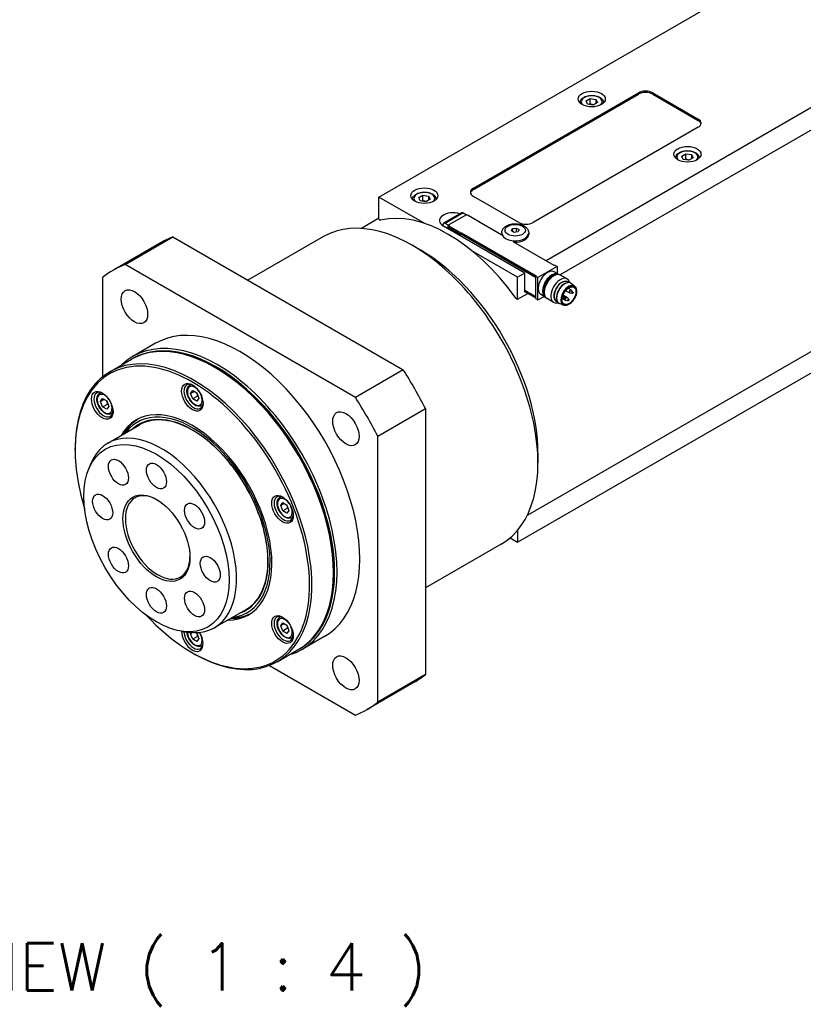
# Model space of a CAD drawing. Extents: x 47048 to 48733, y -1583 to -395.
# Tile 15 of 22: x 48386 to 48502, y -765 to -619. Entities that reach past the tile are written whole.
import ezdxf

# ---------------------------------------------------------------- set-up
doc = ezdxf.new("R2010")
doc.units = 0
doc.header["$LTSCALE"] = 25.4
doc.layers.get('0').update_dxf_attribs({"linetype": 'CONTINUOUS'})
doc.layers.add('ATA-TEXT', color=7, linetype='CONTINUOUS')
doc.styles.get("Standard").update_dxf_attribs({"font": 'simplex.shx'})

msp = doc.modelspace()

# ---------------------------------------------------------------- linework, layer by layer
for p, q in [((48583.670512, -585.8694126), (48463.7805573, -655.0879103)), ((48465.8260255, -657.1729449), (48584.0947761, -588.89045)), ((48439.0671753, -645.6777872), (48499.7015818, -610.6704963)), ((48453.0325342, -644.3509802), (48477.4277181, -630.2664142)), ((48453.0325342, -644.5551044), (48477.4277181, -630.4705384)), ((48469.6969107, -631.4638116), (48470.3092832, -631.1102582)), ((48469.9210546, -631.9467745), (48469.6969107, -631.4638116)), ((48470.3092832, -631.9267548), (48470.3092832, -631.1102582)), ((48470.3092832, -631.1102582), (48471.1457995, -631.2396678)), ((48471.1457995, -631.2396678), (48471.1457995, -631.8520402)), ((48471.1457995, -631.2396678), (48471.3699433, -631.7226307)), ((48477.4277181, -630.2664142), (48477.4277181, -630.4705384)), ((48479.5490385, -630.4705384), (48479.5490385, -630.2664142)), ((48479.5490385, -630.2664142), (48486.2665529, -634.144773)), ((48479.5490385, -630.4705384), (48486.2665529, -634.3488971)), ((48470.7575709, -632.0761841), (48469.9210546, -631.9467745)), ((48471.3699433, -631.7226307), (48470.7575709, -632.0761841)), ((48486.2665529, -634.144773), (48486.2665529, -634.3488971)), ((48486.2665529, -635.3695178), (48461.871369, -649.4540839)), ((48483.8390463, -639.6287774), (48484.4514188, -639.275224)), ((48484.0631902, -640.1117403), (48483.8390463, -639.6287774)), ((48484.8997065, -640.2411499), (48484.0631902, -640.1117403)), ((48484.4514188, -640.0917206), (48484.4514188, -639.275224)), ((48484.4514188, -639.275224), (48485.2879351, -639.4046336)), ((48485.512079, -639.8875965), (48484.8997065, -640.2411499)), ((48485.2879351, -639.4046336), (48485.2879351, -640.017006)), ((48485.2879351, -639.4046336), (48485.512079, -639.8875965)), ((48453.0325342, -644.5551044), (48453.0325342, -644.3509802)), ((48439.0671753, -648.9437735), (48439.0671753, -645.6777872)), ((48445.8381265, -649.5869977), (48439.0671753, -645.6777872)), ((48444.9481734, -645.7525018), (48445.5605458, -645.3989484)), ((48445.1723173, -646.2354647), (48444.9481734, -645.7525018)), ((48446.0088336, -646.3648742), (48445.1723173, -646.2354647)), ((48445.5605458, -646.215445), (48445.5605458, -645.3989484)), ((48445.5605458, -645.3989484), (48446.3970621, -645.5283579)), ((48446.621206, -646.0113208), (48446.0088336, -646.3648742)), ((48446.3970621, -645.5283579), (48446.3970621, -646.1407304)), ((48446.3970621, -645.5283579), (48446.621206, -646.0113208)), ((48459.7500486, -649.4540839), (48453.0325342, -645.5757251)), ((48439.0671753, -648.8227423), (48436.4789419, -650.3170596)), ((48439.0671753, -648.9437735), (48439.3139755, -649.0862637)), ((48451.2958422, -648.009636), (48448.619443, -649.5548558)), ((48451.5458422, -648.0344004), (48448.869443, -649.5796202)), ((48452.0072294, -648.2905762), (48449.3202236, -649.8419197)), ((48451.5458422, -648.0344004), (48451.9983905, -648.2956793)), ((48452.1840061, -648.3926383), (48452.0072294, -648.2905762)), ((48452.2547167, -648.3518135), (48452.1840061, -648.3926383)), ((48452.2547167, -648.3518135), (48454.0224837, -649.3724342)), ((48448.5158896, -649.7837444), (48448.5158896, -649.9041046)), ((48460.6339321, -656.9046152), (48448.6131168, -649.9643942)), ((48449.3219914, -649.8408991), (48448.869443, -649.5796202)), ((48449.3202236, -650.3726425), (48449.3202236, -649.8419197)), ((48449.3202236, -649.8419197), (48449.4970003, -649.9439818)), ((48449.4970003, -649.9439818), (48449.4262896, -649.9848066)), ((48449.4262896, -649.9848066), (48449.4262896, -650.1889308)), ((48451.1940566, -651.0054274), (48449.4262896, -649.9848066)), ((48449.4262896, -650.1889308), (48451.1940566, -651.2095515)), ((48449.4970003, -650.2297556), (48449.4970003, -650.4747046)), ((48449.514678, -650.2399618), (48449.514678, -650.4849108)), ((48453.951773, -649.413259), (48454.0224837, -649.3724342)), ((48457.2398195, -651.3116136), (48453.951773, -649.413259)), ((48454.0224837, -649.3724342), (48454.0224837, -649.4540839)), ((48458.662041, -650.6630397), (48458.8114702, -650.3410644)), ((48458.8114702, -650.3410644), (48459.3691478, -650.2547914)), ((48458.8114702, -650.3410644), (48458.8114702, -650.7493127)), ((48459.3691478, -650.2547914), (48459.3691478, -650.8525084)), ((48459.3691478, -650.2547914), (48459.7773961, -650.4904936)), ((48459.7773961, -650.4904936), (48459.6279668, -650.8124689)), ((48401.5362805, -655.6485575), (48408.6073483, -651.5660746)), ((48408.6073483, -651.5660746), (48442.6569445, -671.2246181)), ((48430.8919227, -651.5220007), (48419.7114664, -657.9770401)), ((48451.1940566, -651.0054274), (48451.2647672, -650.9646025)), ((48451.1940566, -651.2095515), (48451.1940566, -651.0054274)), ((48451.1940566, -651.2095515), (48451.2647672, -651.1687267)), ((48462.2249223, -657.5169876), (48451.2470896, -651.1789329)), ((48451.2647672, -650.9646025), (48451.2647672, -651.1687267)), ((48451.2647672, -650.9646025), (48462.295633, -657.3332759)), ((48451.2647672, -651.1687267), (48462.2249223, -657.4965752)), ((48457.2197185, -650.9850149), (48457.2197185, -651.1891391)), ((48459.0702893, -650.8987419), (48458.662041, -650.6630397)), ((48459.6279668, -650.8124689), (48459.0702893, -650.8987419)), ((48461.2197185, -650.9850149), (48461.2197185, -651.1891391)), ((48406.8821464, -652.3936704), (48399.8110786, -656.4761533)), ((48445.2543596, -653.5365668), (48444.0169227, -652.8221323)), ((48464.9826388, -655.7819324), (48458.9368758, -652.2914095)), ((48459.5732719, -657.5169876), (48452.8023207, -653.6077771)), ((48435.5858767, -675.307101), (48401.5362805, -655.6485575)), ((48465.4069029, -655.9452317), (48462.5784757, -657.5782248)), ((48465.0533495, -655.7411075), (48464.9826388, -655.7819324)), ((48465.0533495, -655.7411075), (48465.4069029, -655.9452317)), ((48465.4069029, -655.9452317), (48465.4069029, -656.9799644)), ((48398.2317587, -657.5564241), (48398.2317587, -672.225584)), ((48460.6339321, -656.9046152), (48459.5732719, -657.5169876)), ((48459.5732719, -660.7829739), (48459.5732719, -657.5169876)), ((48460.6339321, -659.7623532), (48460.6339321, -656.9046152)), ((48462.295633, -657.3332759), (48462.2249223, -657.3741007)), ((48462.2249223, -657.3741007), (48462.2249223, -660.6809118)), ((48462.5784757, -657.5782248), (48462.2249223, -657.3741007)), ((48462.5784757, -660.885036), (48462.5784757, -657.5782248)), ((48464.6997961, -657.4408493), (48464.9167011, -657.3156191)), ((48465.6040854, -657.0938078), (48464.9676893, -656.7263843)), ((48466.8971046, -657.7825977), (48465.9167011, -657.2165615)), ((48466.6779483, -658.4181593), (48466.7792834, -658.3814462)), ((48467.0790555, -658.3206598), (48466.9265096, -658.2325874)), ((48467.479982, -659.4254136), (48467.028549, -659.1647786)), ((48467.9929548, -658.842813), (48467.4853507, -658.4462831)), ((48459.3264716, -660.6404837), (48459.5732719, -660.7829739)), ((48459.5732719, -660.7829739), (48461.0581962, -659.9256525)), ((48460.6339321, -659.456167), (48462.2249223, -660.3747256)), ((48462.2249223, -660.395138), (48460.6339321, -659.4765794)), ((48462.2249223, -660.5992622), (48460.6339321, -659.6807035)), ((48460.7046428, -659.7215284), (48460.6339321, -659.7623532)), ((48518.6357178, -659.4641493), (48460.9789419, -692.7523043)), ((48462.2249223, -660.6809118), (48462.5784757, -660.885036)), ((48462.5784757, -660.885036), (48463.4745805, -660.3676696)), ((48463.6540854, -660.4713068), (48463.0176893, -660.1038834)), ((48463.5024875, -659.5146485), (48463.5024875, -659.7651089)), ((48464.8971046, -661.2466993), (48463.9167011, -660.6806631)), ((48465.337939, -660.7391236), (48465.356812, -660.845239)), ((48466.6112636, -660.9300781), (48466.1598306, -660.6694431)), ((48466.3726451, -660.6550571), (48466.1664965, -660.6188008)), ((48466.8612636, -660.4970654), (48466.2891425, -660.1667511)), ((48466.5037792, -660.4279261), (48466.3091268, -660.1957416)), ((48467.229982, -659.8584263), (48466.657861, -659.528112)), ((48467.1224977, -660.7851434), (48466.9278452, -660.5529588)), ((48467.610082, -659.9406226), (48467.311678, -659.8881409)), ((48467.7412161, -659.7134916), (48467.5465636, -659.4813071)), ((48459.5732719, -696.7088235), (48521.3593288, -661.0366269)), ((48465.4540555, -661.1352424), (48465.3015096, -661.04717)), ((48466.3632031, -661.6656258), (48465.765996, -661.4242927)), ((48466.9913635, -661.0122744), (48466.6929596, -660.9597927)), ((48406.0610786, -667.3014709), (48402.7023214, -669.2406502)), ((48399.2917875, -671.498398), (48402.473768, -669.6612807)), ((48415.0255447, -670.9891812), (48414.848768, -670.8871191)), ((48442.6569445, -671.2246181), (48435.5858767, -675.307101)), ((48411.1099855, -673.47447), (48411.2759104, -673.3786732)), ((48397.7908851, -674.664084), (48397.9568099, -674.5682873)), ((48411.2311918, -674.7181107), (48411.537378, -674.282515)), ((48411.2311918, -674.7181107), (48411.7615218, -674.4119245)), ((48411.537378, -675.5072598), (48411.2311918, -674.7181107)), ((48411.537378, -674.282515), (48412.1497504, -674.6360683)), ((48412.2444848, -675.0990115), (48411.537378, -675.5072598)), ((48412.1497504, -674.6360683), (48412.4559366, -675.4252175)), ((48397.9120913, -675.9077248), (48398.2182775, -675.472129)), ((48398.4424214, -675.6015385), (48397.9120913, -675.9077248)), ((48398.2182775, -676.6968739), (48397.9120913, -675.9077248)), ((48398.2182775, -675.472129), (48398.8306499, -675.8256824)), ((48398.2182775, -676.6968739), (48398.9253843, -676.2886256)), ((48398.8306499, -677.0504273), (48398.2182775, -676.6968739)), ((48398.8306499, -675.8256824), (48399.1368361, -676.6148315)), ((48399.1368361, -676.6148315), (48398.8306499, -677.0504273)), ((48412.1497504, -675.8608132), (48411.537378, -675.5072598)), ((48412.4559366, -675.4252175), (48412.1497504, -675.8608132)), ((48412.8599855, -676.5055589), (48413.0259104, -676.4097621)), ((48399.5408851, -677.695173), (48399.7068099, -677.5993762)), ((48438.8903986, -681.0307008), (48445.9614664, -676.9482179)), ((48445.9614664, -676.9482179), (48445.9614664, -716.2653049)), ((48399.0188167, -682.0483026), (48403.6857215, -679.3538639)), ((48401.5219182, -680.6031363), (48401.5299575, -680.5885576)), ((48438.8903986, -720.3477878), (48438.8903986, -681.0307008)), ((48394.1658947, -683.0325057), (48394.1658947, -682.8283816)), ((48462.5784757, -683.5428161), (48462.5784757, -684.9716851)), ((48396.1642704, -685.8895321), (48396.4900029, -685.0928898)), ((48424.429086, -690.0436565), (48424.5950109, -689.9478598)), ((48424.5502922, -691.2872973), (48424.8564784, -690.8517015)), ((48425.0806223, -690.981111), (48424.5502922, -691.2872973)), ((48424.8564784, -692.0764464), (48424.5502922, -691.2872973)), ((48424.8564784, -690.8517015), (48425.4688509, -691.2052549)), ((48425.4688509, -691.2052549), (48425.7750371, -691.994404)), ((48425.5635852, -691.6681981), (48424.8564784, -692.0764464)), ((48425.4688509, -692.4299998), (48424.8564784, -692.0764464)), ((48425.7750371, -691.994404), (48425.4688509, -692.4299998)), ((48426.179086, -693.0747454), (48426.3450109, -692.9789487)), ((48459.5732719, -694.9288638), (48459.5732719, -696.7088235)), ((48457.1419227, -696.9883344), (48445.9614664, -703.4433738)), ((48458.4532052, -696.0621526), (48459.5732719, -696.7088235)), ((48432.3496608, -700.9954305), (48432.3496608, -701.1995547)), ((48414.7688167, -709.3281029), (48419.4357215, -706.6336641)), ((48417.2719182, -707.8829365), (48417.2885634, -707.8832636)), ((48424.429086, -707.8024572), (48424.5950109, -707.7066604)), ((48424.5502922, -709.0460979), (48424.8564784, -708.6105022)), ((48425.0806223, -708.7399117), (48424.5502922, -709.0460979)), ((48424.8564784, -708.6105022), (48425.4688509, -708.9640555)), ((48410.0149412, -709.8795978), (48410.86772, -709.9958263)), ((48411.2311918, -710.235712), (48411.363511, -710.047468)), ((48411.5391553, -710.0579091), (48411.2311918, -710.235712)), ((48411.537378, -711.0248611), (48411.2311918, -710.235712)), ((48411.9958996, -710.0648438), (48412.1497504, -710.1536696)), ((48412.1497504, -710.1536696), (48412.4559366, -710.9428187)), ((48424.8564784, -709.835247), (48424.5502922, -709.0460979)), ((48425.5635852, -709.4269987), (48424.8564784, -709.835247)), ((48425.4688509, -710.1888004), (48424.8564784, -709.835247)), ((48425.4688509, -708.9640555), (48425.7750371, -709.7532047)), ((48425.7750371, -709.7532047), (48425.4688509, -710.1888004)), ((48412.2444848, -710.6166128), (48411.537378, -711.0248611)), ((48412.1497504, -711.3784145), (48411.537378, -711.0248611)), ((48412.4559366, -710.9428187), (48412.1497504, -711.3784145)), ((48426.179086, -710.8335461), (48426.3450109, -710.7377493)), ((48431.0610786, -710.6027411), (48427.7023214, -712.5419204)), ((48411.4900108, -713.0387551), (48411.6667875, -713.1408172)), ((48412.8599855, -712.0231602), (48413.0259104, -711.9273634)), ((48424.0417875, -714.3666555), (48427.223768, -712.5295382)), ((48422.8820115, -714.9210744), (48435.5858767, -722.2556544)), ((48444.3821464, -717.3455757), (48437.3110786, -721.4280586)), ((48445.9614664, -716.2653049), (48438.8903986, -720.3477878))]:
    msp.add_line(p, q)
for centre, start, end in [((48466.1175452, -660.3563545), 39.974862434, 47.353259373), ((48466.7362636, -660.7135717), 39.974862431, 60), ((48467.354982, -659.6419199), 240, 260.025137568), ((48467.354982, -659.6419199), 39.974862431, 60), ((48466.7362636, -660.7135717), 240, 260.025137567)]:
    msp.add_arc(centre, 0.25, start, end)
for centre, major_axis in [((48470.533427, -631.1849729), (-2, 0)), ((48484.6755627, -639.3499387), (-2, 0)), ((48445.7846897, -645.473663), (-2, 0)), ((48459.2197185, -650.5767667), (1.5, 0)), ((48402.9360786, -661.8888121), (-1.375, 2.3815699)), ((48467.1746698, -660.2522511), (-0.767875, -1.3299985)), ((48467.1746698, -660.2522511), (-0.725, -1.2557368)), ((48466.4498854, -660.5482312), (-0.043, -0.0744782)), ((48467.6873222, -659.8337966), (-0.043, -0.0744782)), ((48467.0686038, -660.9054484), (-0.043, -0.0744782)), ((48411.4900108, -675.2757882), (-1.125, 1.9485572)), ((48398.1709103, -676.4654023), (-1.125, 1.9485572)), ((48434.1860786, -679.931008), (-1.375, 2.3815699)), ((48406.1867099, -696.096451), (-7.5863249, 13.1399001)), ((48400.5617099, -686.3536652), (-1.047, 1.8134572)), ((48406.1867099, -686.9108645), (-1.047, 1.8134572)), ((48398.2317587, -691.5036578), (-1.047, 1.8134572)), ((48406.1867099, -696.096451), (-3.5, 6.0621778)), ((48424.8091113, -691.8449748), (-1.125, 1.9485572)), ((48411.8117099, -692.8488558), (-1.047, 1.8134572)), ((48400.5617099, -699.3440463), (-1.047, 1.8134572)), ((48414.1416612, -700.6892443), (-1.047, 1.8134572)), ((48406.1867099, -705.2820376), (-1.047, 1.8134572)), ((48411.8117099, -705.8392368), (-1.047, 1.8134572)), ((48424.8091113, -709.6037754), (-1.125, 1.9485572)), ((48434.1860786, -716.0153998), (-1.375, 2.3815699))]:
    msp.add_ellipse(centre, major_axis=major_axis, ratio=0.5773502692)
for centre, major_axis, start_param, end_param in [((48478.4883783, -630.8787866), (-1.5, 0), 3.926990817, 5.4977871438), ((48478.4883783, -631.0829108), (-1.5, 0), 3.926990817, 5.4977871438), ((48470.533427, -631.5932211), (-1.55, 0), 2.617211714, 6.8075662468), ((48485.2058927, -634.7571454), (1.5, 0), 5.4977871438, 7.0685834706), ((48485.2058927, -634.9612695), (1.5, 0), 0.118125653, 0.7853981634), ((48484.6755627, -639.758187), (-1.55, 0), 2.617211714, 6.8075662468), ((48454.0931944, -644.9633527), (-1.5, 0), 5.4977871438, 7.0685834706), ((48454.0931944, -645.1674768), (-1.5, 0), 5.4977871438, 6.1650596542), ((48445.7846897, -645.8819113), (-1.55, 0), 2.617211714, 6.8075662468), ((48444.0169227, -674.2551675), (13.125, -22.7331668), 0, 3.1415926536), ((48449.3202236, -671.1933053), (-12.25, 21.2176224), 4.8820129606, 6.1135613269), ((48450.0273304, -649.1478976), (-2, 0), 4.1781773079, 7.0685834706), ((48451.5458422, -648.4426487), (-0.25, 0.4330127), 5.4977871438, 6.2831853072), ((48448.869443, -649.9878685), (-0.25, 0.4330127), 5.4977871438, 7.0685834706), ((48460.8107088, -648.8417114), (1.5, 0), 3.926990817, 5.4977871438), ((48425.6321464, -684.8696231), (-18.75, 32.4759526), 6.1949502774, 6.2831853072), ((48459.2197185, -650.9850149), (-2, 0), 0, 3.1415926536), ((48459.2197185, -651.1891391), (-2, 0), 0, 0.1013169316), ((48459.2197185, -651.1891391), (2, 0), 4.6110720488, 6.2831853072), ((48445.2543596, -673.540733), (-12.25, 21.2176224), 3.926990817, 5.4977871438), ((48418.5610786, -688.952106), (-18.75, 32.4759526), 6.1949502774, 6.3714203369), ((48463.9926893, -658.4151338), (-0.975, -1.6887495), 3.1415926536, 6.2831853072), ((48464.6290854, -658.7825573), (-0.975, -1.6887495), 3.0820982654, 6.3426796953), ((48464.6997961, -658.8233821), (-0.925, -1.602147), 3.3865813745, 6.0381965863), ((48464.9167011, -658.9486123), (-1, -1.7320508), 3.1415926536, 6.2831853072), ((48464.6997961, -658.8233821), (0.846625, 1.4663975), 0.7853981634, 2.3561944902), ((48465.8971046, -659.5146485), (-1, -1.7320508), 2.5903181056, 6.8344598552), ((48466.1140096, -659.6398787), (-0.846625, -1.4663975), 2.9149120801, 6.5098658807), ((48466.1140096, -659.6398787), (-0.8125, -1.4072913), 3.1415926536, 6.2831853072), ((48466.5559514, -659.8950339), (-0.8625, -1.4938938), 3.0606673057, 6.364110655), ((48466.467563, -659.8440028), (0.8125, 1.4072913), 0.6012642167, 2.5403284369), ((48467.1119905, -660.2160632), (-0.8175514, -1.4160406), 3.0606673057, 6.364110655), ((48466.166971, -660.3848905), (0.1200148, 0.2078717), 6.0757858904, 6.295652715), ((48466.4244152, -660.5335259), (-0.067003, -0.1160525), 2.9341932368, 6.490584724), ((48466.7362636, -660.7135717), (-0.125, -0.2165064), 3.1415926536, 6.2831853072), ((48466.7856895, -660.7421077), (-0.1200148, -0.2078717), 2.9341932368, 6.490584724), ((48467.0431336, -660.8907432), (-0.067003, -0.1160525), 2.9341932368, 6.490584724), ((48467.354982, -659.6419199), (-0.125, -0.2165064), 3.1415926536, 6.2831853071), ((48467.4044079, -659.670456), (-0.1200148, -0.2078717), 2.9341932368, 6.490584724), ((48467.6618521, -659.8190914), (-0.067003, -0.1160525), 2.9341932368, 6.490584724), ((48418.5610786, -688.952106), (12.5, -21.6506351), 0, 3.1415926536), ((48415.2023214, -690.8912853), (12.5, -21.6506351), 6.1416458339, 9.5663174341), ((48414.848768, -691.0954095), (-12.375, 21.4341287), 3.1415926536, 6.2831853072), ((48415.0255447, -690.9933474), (-12.375, 21.4341287), 3.1344501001, 6.2903278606), ((48411.4900108, -693.0345889), (-12.25, 21.2176224), 1.951356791, 7.4734211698), ((48411.6667875, -692.9325268), (12.375, -21.4341287), 5.4977871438, 10.2101761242), ((48415.0255447, -690.9933474), (-12.25, 21.2176224), 3.926990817, 5.4977871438), ((48425.6321464, -684.8696231), (-18.75, 32.4759526), 4.6241539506, 4.8006240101), ((48411.6667875, -675.1737262), (1, -1.7320508), 2.4168903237, 7.007887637), ((48411.8435642, -675.0716641), (0.775, -1.3423394), 1.7419583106, 7.6828196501), ((48411.9849855, -674.9900144), (-0.875, 1.5155445), 6.0417779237, 6.2831853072), ((48398.347687, -676.3633402), (1, -1.7320508), 2.4168903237, 7.007887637), ((48398.5244637, -676.2612782), (0.775, -1.3423394), 1.7419583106, 7.6828196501), ((48398.6658851, -676.1796285), (-0.875, 1.5155445), 6.0417779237, 6.2831853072), ((48418.5610786, -688.952106), (-18.75, 32.4759526), 4.6241539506, 4.8006240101), ((48411.9849855, -674.9900144), (0.875, -1.5155445), 0, 0.2414073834), ((48398.6658851, -676.1796285), (0.875, -1.5155445), 0, 0.2414073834), ((48411.4900108, -693.0345889), (-8.3125, 14.3976723), 2.8157096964, 6.6090682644), ((48411.4900108, -693.0345889), (8.1250947, -14.0730769), 6.034429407, 9.673533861), ((48411.4900108, -693.0345889), (7.925, -13.7265026), 6.1707949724, 9.5371682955), ((48411.9319525, -692.7794337), (-8.3125, 14.3976723), 0.0265860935, 0.3258829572), ((48412.1562512, -692.6499348), (-8.3444216, 14.4529622), 0.1752557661, 0.3354571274), ((48406.8938167, -695.6882028), (7.875, -13.6399001), 5.8626509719, 9.8453122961), ((48406.3634866, -695.994389), (3.375, -5.8456715), 2.3745456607, 7.0502323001), ((48424.985888, -691.7429127), (1, -1.7320508), 2.4168903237, 7.007887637), ((48425.1626647, -691.6408506), (0.775, -1.3423394), 1.7419583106, 7.6828196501), ((48425.304086, -691.559201), (-0.875, 1.5155445), 6.0417779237, 6.2831853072), ((48425.304086, -691.559201), (0.875, -1.5155445), 0, 0.2414073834), ((48411.9319525, -692.7794337), (8.3125, -14.3976723), 5.95730235, 6.2565992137), ((48412.1562512, -692.6499348), (8.3444216, -14.4529622), 5.9477281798, 6.1079295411), ((48424.985888, -709.5017134), (1, -1.7320508), 2.4168903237, 7.007887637), ((48425.1626647, -709.3996513), (0.775, -1.3423394), 1.7419583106, 7.6828196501), ((48425.304086, -709.3180016), (-0.875, 1.5155445), 6.0417779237, 6.2831853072), ((48411.4900108, -710.7933895), (1.125, -1.9485572), 3.9204970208, 7.912058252), ((48411.6667875, -710.6913274), (1, -1.7320508), 3.9496473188, 7.007887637), ((48411.8435642, -710.5892654), (0.775, -1.3423394), 3.9450770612, 7.6828196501), ((48425.304086, -709.3180016), (0.875, -1.5155445), 0, 0.2414073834), ((48411.9849855, -710.5076157), (0.875, -1.5155445), 0, 0.2414073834), ((48425.6321464, -684.8696231), (18.75, -32.4759526), 0, 0.0882350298), ((48418.5610786, -688.952106), (18.75, -32.4759526), 6.1949502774, 6.3714203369)]:
    msp.add_ellipse(centre, major_axis=major_axis, ratio=0.5773502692, start_param=start_param, end_param=end_param)
for points, knots in [([(48468.7835346, -631.7441021), (48468.7853545, -631.6390852), (48468.8107769, -631.5348458), (48468.907115, -631.3289518), (48468.9830005, -631.2293632), (48469.1832778, -631.0415147), (48469.3131435, -630.9562815), (48469.6107166, -630.8141764), (48469.7797689, -630.7584818), (48470.1356405, -630.6831433), (48470.3222672, -630.663291), (48470.6954648, -630.6601732), (48470.8819545, -630.6767284), (48471.2386612, -630.7451694), (48471.4087562, -630.7971432), (48471.7169683, -630.9345556), (48471.8549395, -631.0201921), (48472.0789117, -631.2203141), (48472.1666085, -631.3345191), (48472.2599864, -631.5512178), (48472.281643, -631.6473631), (48472.2833194, -631.7441021)], [5.5077918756, 5.5077918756, 5.5077918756, 5.5077918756, 5.7616323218, 5.7616323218, 6.0495624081, 6.0495624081, 6.377514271, 6.377514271, 6.7171291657, 6.7171291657, 7.0541144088, 7.0541144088, 7.3894281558, 7.3894281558, 7.7261497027, 7.7261497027, 8.0657101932, 8.0657101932, 8.3955434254, 8.3955434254, 8.6293750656, 8.6293750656, 8.6293750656, 8.6293750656]), ([(48482.9256702, -639.9090679), (48482.9274901, -639.804051), (48482.9529125, -639.6998116), (48483.0492506, -639.4939176), (48483.1251361, -639.394329), (48483.3254135, -639.2064806), (48483.4552791, -639.1212473), (48483.7528523, -638.9791422), (48483.9219045, -638.9234476), (48484.2777761, -638.8481091), (48484.4644028, -638.8282568), (48484.8376005, -638.825139), (48485.0240901, -638.8416942), (48485.3807968, -638.9101353), (48485.5508918, -638.962109), (48485.8591039, -639.0995214), (48485.9970751, -639.1851579), (48486.2210474, -639.3852799), (48486.3087442, -639.4994849), (48486.4021221, -639.7161836), (48486.4237786, -639.8123289), (48486.4254551, -639.9090679)], [5.5077918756, 5.5077918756, 5.5077918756, 5.5077918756, 5.7616323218, 5.7616323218, 6.0495624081, 6.0495624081, 6.377514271, 6.377514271, 6.7171291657, 6.7171291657, 7.0541144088, 7.0541144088, 7.3894281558, 7.3894281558, 7.7261497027, 7.7261497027, 8.0657101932, 8.0657101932, 8.3955434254, 8.3955434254, 8.6293750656, 8.6293750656, 8.6293750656, 8.6293750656]), ([(48444.0347973, -646.0327923), (48444.0366172, -645.9277754), (48444.0620396, -645.8235359), (48444.1583777, -645.617642), (48444.2342632, -645.5180533), (48444.4345405, -645.3302049), (48444.5644061, -645.2449717), (48444.8619793, -645.1028666), (48445.0310316, -645.047172), (48445.3869032, -644.9718335), (48445.5735299, -644.9519811), (48445.9467275, -644.9488633), (48446.1332171, -644.9654186), (48446.4899239, -645.0338596), (48446.6600188, -645.0858334), (48446.9682309, -645.2232458), (48447.1062021, -645.3088823), (48447.3301744, -645.5090043), (48447.4178712, -645.6232092), (48447.5112491, -645.8399079), (48447.5329057, -645.9360533), (48447.5345821, -646.0327923)], [5.5077918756, 5.5077918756, 5.5077918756, 5.5077918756, 5.7616323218, 5.7616323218, 6.0495624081, 6.0495624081, 6.377514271, 6.377514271, 6.7171291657, 6.7171291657, 7.0541144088, 7.0541144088, 7.3894281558, 7.3894281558, 7.7261497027, 7.7261497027, 8.0657101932, 8.0657101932, 8.3955434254, 8.3955434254, 8.6293750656, 8.6293750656, 8.6293750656, 8.6293750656]), ([(48457.2197185, -650.9850149), (48457.2197185, -650.8543755), (48457.2461532, -650.7243097), (48457.3455511, -650.4750342), (48457.4217906, -650.3581569), (48457.6244327, -650.1305858), (48457.7583818, -650.0270352), (48458.0769388, -649.8422346), (48458.2669305, -649.7672098), (48458.6702601, -649.660614), (48458.8838907, -649.6297162), (48459.3121581, -649.6130474), (48459.5266401, -649.6267501), (48459.9421343, -649.6983639), (48460.1430108, -649.75639), (48460.5152111, -649.9196802), (48460.6867936, -650.0252137), (48460.9633458, -650.2813074), (48461.0739251, -650.4280937), (48461.1923412, -650.7198462), (48461.2197185, -650.85212), (48461.2197185, -650.9850149)], [5.4977871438, 5.4977871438, 5.4977871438, 5.4977871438, 5.7240613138, 5.7240613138, 5.9726549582, 5.9726549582, 6.2807942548, 6.2807942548, 6.6392925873, 6.6392925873, 7.0012713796, 7.0012713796, 7.3586938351, 7.3586938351, 7.7183768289, 7.7183768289, 8.0818794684, 8.0818794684, 8.409199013, 8.409199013, 8.6393797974, 8.6393797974, 8.6393797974, 8.6393797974]), ([(48467.9929548, -658.842813), (48468.0734233, -658.9056733), (48468.1388385, -658.9891083), (48468.2389713, -659.1927279), (48468.2709775, -659.3154267), (48468.2969537, -659.5890684), (48468.2888446, -659.7413185), (48468.2327099, -660.0560398), (48468.1845601, -660.2184996), (48468.0539197, -660.53691), (48467.9716116, -660.6928249), (48467.78098, -660.9834315), (48467.6727231, -661.1180926), (48467.4399876, -661.3533089), (48467.3155073, -661.4537232), (48467.0610905, -661.6093775), (48466.9311066, -661.6645269), (48466.6799661, -661.7196347), (48466.5582999, -661.7208009), (48466.4180258, -661.6855727), (48466.3901865, -661.6765299), (48466.3632031, -661.6656258)], [4.0079161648, 4.0079161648, 4.0079161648, 4.0079161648, 4.2959813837, 4.2959813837, 4.6088430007, 4.6088430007, 4.9380772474, 4.9380772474, 5.2679784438, 5.2679784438, 5.5962453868, 5.5962453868, 5.9241896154, 5.9241896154, 6.2533525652, 6.2533525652, 6.5837615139, 6.5837615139, 6.90555467, 6.90555467, 6.9876581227, 6.9876581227, 6.9876581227, 6.9876581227]), ([(48466.5037792, -660.4279261), (48466.5101467, -660.4355214), (48466.5148718, -660.4439544), (48466.5223536, -660.4631584), (48466.5244156, -660.4740067), (48466.5259531, -660.4983561), (48466.5245781, -660.5118466), (48466.518435, -660.5392929), (48466.5133774, -660.5532139), (48466.5003558, -660.5795219), (48466.4924294, -660.591916), (48466.4740763, -660.6145021), (48466.4636536, -660.6246903), (48466.4403535, -660.6417054), (48466.4274558, -660.6486198), (48466.4010771, -660.6560281), (48466.3879827, -660.6574169), (48466.3738862, -660.655268), (48466.3732657, -660.6551663), (48466.3726451, -660.6550571)], [4.1343902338, 4.1343902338, 4.1343902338, 4.1343902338, 4.3604202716, 4.3604202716, 4.6421557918, 4.6421557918, 5.0009133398, 5.0009133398, 5.387264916, 5.387264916, 5.768316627, 5.768316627, 6.1515296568, 6.1515296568, 6.534535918, 6.534535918, 6.8468135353, 6.8468135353, 6.8611840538, 6.8611840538, 6.8611840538, 6.8611840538]), ([(48467.1224977, -660.7851434), (48467.1288651, -660.7927386), (48467.1335902, -660.8011717), (48467.141072, -660.8203756), (48467.143134, -660.831224), (48467.1446716, -660.8555733), (48467.1432966, -660.8690639), (48467.1371534, -660.8965102), (48467.1320958, -660.9104312), (48467.1190742, -660.9367391), (48467.1111479, -660.9491332), (48467.0927947, -660.9717194), (48467.0823721, -660.9819076), (48467.0590719, -660.9989227), (48467.0461742, -661.005837), (48467.0197955, -661.0132453), (48467.0067012, -661.0146341), (48466.9926046, -661.0124853), (48466.9919841, -661.0123835), (48466.9913635, -661.0122744)], [4.1343902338, 4.1343902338, 4.1343902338, 4.1343902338, 4.3604202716, 4.3604202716, 4.6421557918, 4.6421557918, 5.0009133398, 5.0009133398, 5.387264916, 5.387264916, 5.768316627, 5.768316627, 6.1515296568, 6.1515296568, 6.534535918, 6.534535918, 6.8468135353, 6.8468135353, 6.8611840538, 6.8611840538, 6.8611840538, 6.8611840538]), ([(48467.7412161, -659.7134916), (48467.7475836, -659.7210868), (48467.7523086, -659.7295199), (48467.7597905, -659.7487238), (48467.7618525, -659.7595722), (48467.76339, -659.7839216), (48467.762015, -659.7974121), (48467.7558718, -659.8248584), (48467.7508143, -659.8387794), (48467.7377926, -659.8650874), (48467.7298663, -659.8774815), (48467.7115132, -659.9000676), (48467.7010905, -659.9102558), (48467.6777904, -659.9272709), (48467.6648927, -659.9341853), (48467.638514, -659.9415936), (48467.6254196, -659.9429824), (48467.6113231, -659.9408335), (48467.6107026, -659.9407317), (48467.610082, -659.9406226)], [4.1343902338, 4.1343902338, 4.1343902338, 4.1343902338, 4.3604202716, 4.3604202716, 4.6421557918, 4.6421557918, 5.0009133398, 5.0009133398, 5.387264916, 5.387264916, 5.768316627, 5.768316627, 6.1515296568, 6.1515296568, 6.534535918, 6.534535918, 6.8468135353, 6.8468135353, 6.8611840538, 6.8611840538, 6.8611840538, 6.8611840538]), ([(48412.8599855, -676.5055589), (48412.765441, -676.5601442), (48412.658517, -676.5923501), (48412.4278563, -676.6122263), (48412.3036672, -676.5963018), (48412.040847, -676.5167808), (48411.9021001, -676.4469305), (48411.6302469, -676.2602771), (48411.4974878, -676.1417208), (48411.2543069, -675.8711962), (48411.1438009, -675.7194989), (48410.954502, -675.3978592), (48410.8755945, -675.2280768), (48410.7565128, -674.8849392), (48410.7164759, -674.7116458), (48410.6813725, -674.3760201), (48410.6865503, -674.2137153), (48410.7478749, -673.9196886), (48410.8029309, -673.7866385), (48410.9464108, -673.594063), (48411.0226108, -673.5249158), (48411.1099855, -673.47447)], [5.4977871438, 5.4977871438, 5.4977871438, 5.4977871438, 5.7616323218, 5.7616323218, 6.0495624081, 6.0495624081, 6.377514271, 6.377514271, 6.7171291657, 6.7171291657, 7.0541144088, 7.0541144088, 7.3894281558, 7.3894281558, 7.7261497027, 7.7261497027, 8.0657101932, 8.0657101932, 8.3955434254, 8.3955434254, 8.6393797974, 8.6393797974, 8.6393797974, 8.6393797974]), ([(48399.5408851, -677.695173), (48399.4463405, -677.7497583), (48399.3394165, -677.7819642), (48399.1087558, -677.8018404), (48398.9845667, -677.7859159), (48398.7217466, -677.7063949), (48398.5829996, -677.6365445), (48398.3111464, -677.4498911), (48398.1783873, -677.3313349), (48397.9352064, -677.0608103), (48397.8247005, -676.909113), (48397.6354016, -676.5874733), (48397.556494, -676.4176909), (48397.4374123, -676.0745533), (48397.3973754, -675.9012599), (48397.362272, -675.5656342), (48397.3674498, -675.4033293), (48397.4287744, -675.1093026), (48397.4838304, -674.9762525), (48397.6273103, -674.783677), (48397.7035104, -674.7145298), (48397.7908851, -674.664084)], [0.2617993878, 0.2617993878, 0.2617993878, 0.2617993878, 0.5256445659, 0.5256445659, 0.8135746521, 0.8135746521, 1.141526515, 1.141526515, 1.4811414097, 1.4811414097, 1.8181266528, 1.8181266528, 2.1534403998, 2.1534403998, 2.4901619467, 2.4901619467, 2.8297224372, 2.8297224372, 3.1595556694, 3.1595556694, 3.4033920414, 3.4033920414, 3.4033920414, 3.4033920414]), ([(48401.4534384, -680.6426732), (48401.5638999, -680.4447118), (48401.6815748, -680.2558332), (48402.2542967, -679.4305744), (48402.7912474, -678.9069249), (48403.4040364, -678.5130733)], [5.16584309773, 5.16584309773, 5.16584309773, 5.16584309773, 5.23205442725, 5.23205442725, 5.47026742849, 5.47026742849, 5.47026742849, 5.47026742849]), ([(48419.4357215, -706.6336641), (48419.6820155, -706.4914662), (48419.9166017, -706.3289872), (48420.8945035, -705.5264459), (48421.5028002, -704.6760217), (48422.3544123, -702.6068873), (48422.601088, -701.3929522), (48422.7113443, -698.7226603), (48422.5763378, -697.2678302), (48421.9381286, -694.2612947), (48421.4349658, -692.710093), (48420.110595, -689.6685768), (48419.2894657, -688.1788146), (48417.4125536, -685.4125727), (48416.3570766, -684.1365855), (48414.1197578, -681.9282317), (48412.9383443, -680.996132), (48410.5708731, -679.569446), (48409.3852943, -679.0749875), (48407.1292337, -678.5698525), (48406.0597995, -678.560164), (48404.597332, -678.9128962), (48404.1230384, -679.1013789), (48403.6857215, -679.3538639)], [3.926990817, 3.926990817, 3.926990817, 3.926990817, 4.0220238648, 4.0220238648, 4.3457496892, 4.3457496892, 4.6658551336, 4.6658551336, 4.9847937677, 4.9847937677, 5.3038270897, 5.3038270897, 5.6230194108, 5.6230194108, 5.9422286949, 5.9422286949, 6.2613043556, 6.2613043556, 6.5802251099, 6.5802251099, 6.8998438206, 6.8998438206, 7.0685834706, 7.0685834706, 7.0685834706, 7.0685834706]), ([(48426.179086, -693.0747454), (48426.0845415, -693.1293308), (48425.9776175, -693.1615367), (48425.7469567, -693.1814128), (48425.6227677, -693.1654884), (48425.3599475, -693.0859674), (48425.2212006, -693.016117), (48424.9493473, -692.8294636), (48424.8165882, -692.7109074), (48424.5734074, -692.4403828), (48424.4629014, -692.2886855), (48424.2736025, -691.9670458), (48424.194695, -691.7972634), (48424.0756133, -691.4541258), (48424.0355764, -691.2808323), (48424.000473, -690.9452067), (48424.0056507, -690.7829018), (48424.0669754, -690.4888751), (48424.1220313, -690.355825), (48424.2655113, -690.1632495), (48424.3417113, -690.0941023), (48424.429086, -690.0436565)], [4.4505895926, 4.4505895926, 4.4505895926, 4.4505895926, 4.7144347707, 4.7144347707, 5.0023648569, 5.0023648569, 5.3303167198, 5.3303167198, 5.6699316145, 5.6699316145, 6.0069168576, 6.0069168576, 6.3422306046, 6.3422306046, 6.6789521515, 6.6789521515, 7.018512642, 7.018512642, 7.3483458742, 7.3483458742, 7.5921822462, 7.5921822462, 7.5921822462, 7.5921822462]), ([(48426.179086, -710.8335461), (48426.0845415, -710.8881314), (48425.9776175, -710.9203373), (48425.7469567, -710.9402135), (48425.6227677, -710.924289), (48425.3599475, -710.844768), (48425.2212006, -710.7749177), (48424.9493473, -710.5882643), (48424.8165882, -710.469708), (48424.5734074, -710.1991834), (48424.4629014, -710.0474861), (48424.2736025, -709.7258464), (48424.194695, -709.556064), (48424.0756133, -709.2129264), (48424.0355764, -709.039633), (48424.000473, -708.7040073), (48424.0056507, -708.5417025), (48424.0669754, -708.2476758), (48424.1220313, -708.1146256), (48424.2655113, -707.9220502), (48424.3417113, -707.852903), (48424.429086, -707.8024572)], [3.4033920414, 3.4033920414, 3.4033920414, 3.4033920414, 3.6672372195, 3.6672372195, 3.9551673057, 3.9551673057, 4.2831191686, 4.2831191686, 4.6227340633, 4.6227340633, 4.9597193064, 4.9597193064, 5.2950330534, 5.2950330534, 5.6317546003, 5.6317546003, 5.9713150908, 5.9713150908, 6.301148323, 6.301148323, 6.544984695, 6.544984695, 6.544984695, 6.544984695]), ([(48412.8599855, -712.0231602), (48412.765441, -712.0777455), (48412.658517, -712.1099514), (48412.4278563, -712.1298275), (48412.3036672, -712.1139031), (48412.040847, -712.0343821), (48411.9021001, -711.9645317), (48411.6302469, -711.7778783), (48411.4974878, -711.6593221), (48411.2543069, -711.3887975), (48411.1438009, -711.2371002), (48410.954502, -710.9154605), (48410.8755945, -710.7456781), (48410.7565128, -710.4025405), (48410.7164759, -710.2292471), (48410.6958273, -710.0318244), (48410.6933972, -710.0017108), (48410.6917238, -709.9718391)], [2.3561944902, 2.3561944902, 2.3561944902, 2.3561944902, 2.6200396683, 2.6200396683, 2.9079697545, 2.9079697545, 3.2359216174, 3.2359216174, 3.5755365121, 3.5755365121, 3.9125217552, 3.9125217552, 4.2478355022, 4.2478355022, 4.5845570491, 4.5845570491, 4.6456400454, 4.6456400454, 4.6456400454, 4.6456400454])]:
    msp.add_open_spline(points, degree=3, knots=knots)
for points, weights in [([(48470.3092832, -631.9267548), (48470.2693349, -631.9631351), (48470.2316623, -631.9948257)], [1, 1.01779072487, 1.03148954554]), ([(48470.7942919, -632.0549832), (48470.5686886, -632.0301843), (48470.3092832, -631.9267548)], [1.07507328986, 1.09062147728, 1]), ([(48484.4514188, -640.0917206), (48484.4114705, -640.1281009), (48484.3737979, -640.1597915)], [1, 1.01779072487, 1.03148954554]), ([(48484.9364275, -640.219949), (48484.7108242, -640.1951501), (48484.4514188, -640.0917206)], [1.07507328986, 1.09062147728, 1]), ([(48445.5605458, -646.215445), (48445.5205975, -646.2518252), (48445.4829249, -646.2835159)], [1, 1.01779072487, 1.03148954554]), ([(48446.0455545, -646.3436734), (48445.8199512, -646.3188745), (48445.5605458, -646.215445)], [1.07507328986, 1.09062147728, 1]), ([(48412.1130294, -674.6148675), (48412.2043546, -674.8226451), (48412.2444848, -675.0990115)], [1.07507328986, 1.09062147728, 1]), ([(48412.2444848, -675.0990115), (48412.2959651, -675.1154176), (48412.3422463, -675.1321978)], [1, 1.01779072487, 1.03148954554]), ([(48398.7939289, -675.8044815), (48398.8852541, -676.0122592), (48398.9253843, -676.2886256)], [1.07507328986, 1.09062147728, 1]), ([(48398.9253843, -676.2886256), (48398.9768647, -676.3050317), (48399.0231459, -676.3218118)], [1, 1.01779072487, 1.03148954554]), ([(48425.4321299, -691.184054), (48425.5234551, -691.3918317), (48425.5635852, -691.6681981)], [1.07507328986, 1.09062147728, 1]), ([(48425.5635852, -691.6681981), (48425.6150656, -691.6846042), (48425.6613468, -691.7013843)], [1, 1.01779072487, 1.03148954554]), ([(48412.1130294, -710.1324687), (48412.2043546, -710.3402464), (48412.2444848, -710.6166128)], [1.07507328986, 1.09062147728, 1]), ([(48425.4321299, -708.9428547), (48425.5234551, -709.1506323), (48425.5635852, -709.4269987)], [1.07507328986, 1.09062147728, 1]), ([(48425.5635852, -709.4269987), (48425.6150656, -709.4434048), (48425.6613468, -709.4601849)], [1, 1.01779072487, 1.03148954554]), ([(48412.2444848, -710.6166128), (48412.2959651, -710.6330189), (48412.3422463, -710.649799)], [1, 1.01779072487, 1.03148954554])]:
    msp.add_rational_spline(points, weights, degree=2)
msp.add_open_spline([(48420.0230249, -707.2980059), (48419.1955778, -707.7245409), (48418.2456158, -707.9377298), (48417.2034384, -707.9224734)], degree=3)

# ---------------------------------------------------------------- texts
at = {"layer": 'ATA-TEXT', "insert": (48321.9842092, -765.3266269), "char_height": 6.999999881, "attachment_point": 7}
msp.add_mtext('GEOMETRIC VIEW ( 1 : 4 )', dxfattribs=at)

doc.saveas('drawing.dxf')
